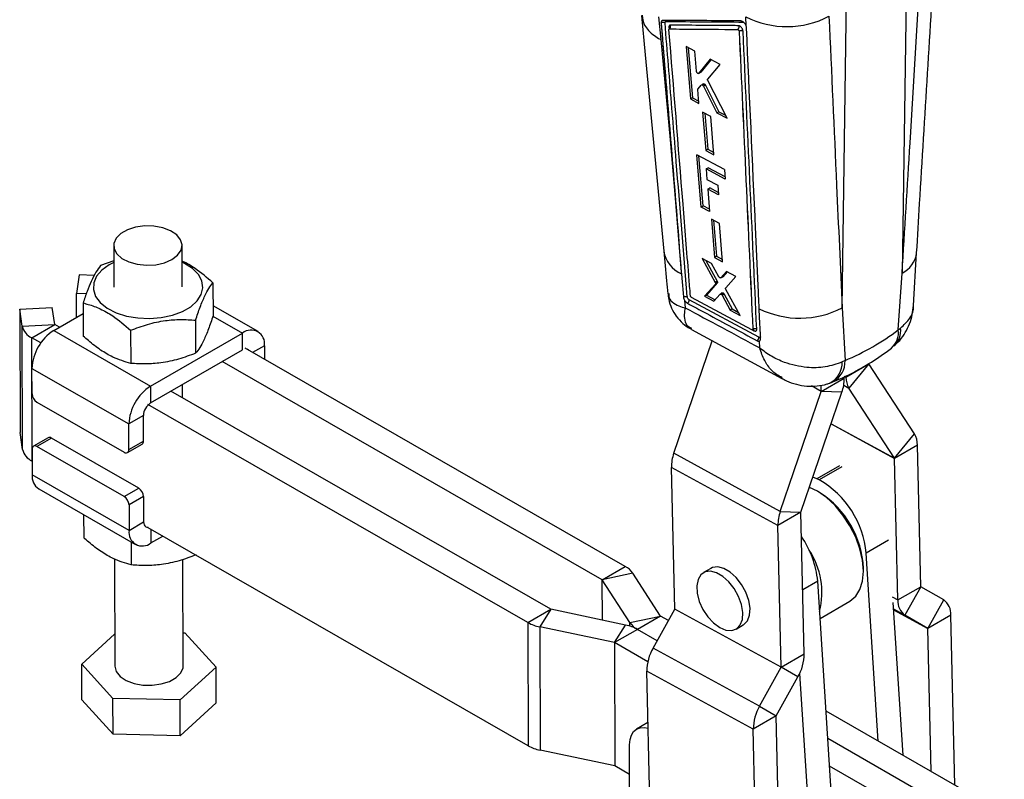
# Model space of a CAD drawing. Extents: x 66 to 736, y 72 to 577.
# Tile 16 of 17: x 584 to 727, y 411 to 522. Entities that reach past the tile are written whole.
import ezdxf

# ---------------------------------------------------------------- set-up
doc = ezdxf.new("R2010")
doc.units = 0
doc.header["$LTSCALE"] = 2
doc.layers.get('0').update_dxf_attribs({"linetype": 'CONTINUOUS'})

msp = doc.modelspace()

# ---------------------------------------------------------------- linework, layer by layer
at = {"color": 7, "linetype": 'CONTINUOUS'}
for p, q in [((713.097728, 531.792496), (712.435795, 484.677673)), ((703.678397, 479.622135), (704.34033, 526.736958)), ((676.886364, 522.12765), (677.220058, 518.781825)), ((689.656478, 520.771017), (689.601041, 522.084302)), ((677.24871, 521.203173), (677.255064, 521.206841)), ((689.656478, 520.771017), (689.649651, 520.789763)), ((688.640681, 520.000878), (688.647003, 520.004528)), ((688.647003, 520.004528), (688.647215, 520.003976)), ((682.152065, 517.111029), (680.897225, 517.765081)), ((680.897225, 517.765081), (681.529213, 510.127335)), ((681.212809, 517.600595), (681.818111, 510.294113)), ((682.394238, 514.163896), (682.152065, 517.111029)), ((684.434393, 515.919963), (682.73724, 513.871863)), ((684.539553, 515.865025), (683.026197, 514.038674)), ((684.055427, 513.026818), (685.873585, 515.16797)), ((685.873585, 515.16797), (684.434393, 515.919963)), ((682.73724, 513.871863), (682.714101, 513.856849)), ((682.715896, 513.853854), (683.004848, 514.020662)), ((683.026197, 514.038674), (682.73724, 513.871863)), ((683.026197, 514.038674), (683.003053, 514.023657)), ((682.638376, 511.599855), (683.118162, 512.148133)), ((683.426939, 512.331006), (683.137749, 512.164061)), ((683.603737, 512.283497), (683.314509, 512.11653)), ((683.710511, 512.147841), (683.421253, 511.980856)), ((683.421253, 511.980856), (685.407702, 508.089361)), ((683.710512, 512.147842), (685.697612, 508.256723)), ((686.891967, 507.308251), (684.070247, 512.798802)), ((681.818111, 510.294113), (681.529213, 510.127335)), ((681.818111, 510.294113), (682.752403, 509.803892)), ((682.779766, 509.470747), (682.613183, 511.498852)), ((681.529213, 510.127335), (682.779766, 509.470747)), ((683.309542, 508.196102), (683.767038, 502.609887)), ((684.508297, 507.565439), (683.309542, 508.196102)), ((683.626359, 508.029426), (684.056671, 502.777089)), ((684.962786, 501.977439), (684.508297, 507.565439)), ((685.697612, 508.256723), (685.407702, 508.089361)), ((685.407702, 508.089361), (686.891967, 507.308251)), ((685.697612, 508.256723), (686.666462, 507.747042)), ((686.51002, 499.823685), (682.463996, 501.965791)), ((683.093445, 494.327948), (682.463996, 501.965791)), ((683.382277, 494.494687), (682.78076, 501.798084)), ((684.056671, 502.777089), (683.767038, 502.609887)), ((683.767038, 502.609887), (684.962786, 501.977439)), ((684.056671, 502.777089), (684.935534, 502.312509)), ((683.808288, 499.910803), (684.097824, 500.077948)), ((683.808288, 499.910803), (683.934679, 498.365724)), ((686.623098, 498.418077), (683.808288, 499.910803)), ((686.596089, 498.753814), (684.097824, 500.077948)), ((686.51002, 499.823685), (686.623098, 498.418077)), ((683.934679, 498.365724), (685.50904, 497.529795)), ((685.50904, 497.529795), (685.623802, 496.1133)), ((679.274081, 496.231927), (680.200835, 484.82107)), ((684.05049, 496.949835), (684.339884, 497.116899)), ((684.05049, 496.949835), (684.318322, 493.674909)), ((685.623802, 496.1133), (684.05049, 496.949835)), ((685.5966, 496.449061), (684.339884, 497.116899)), ((683.093445, 494.327948), (683.382277, 494.494687)), ((684.290875, 494.010509), (683.382277, 494.494687)), ((684.318322, 493.674909), (683.093445, 494.327948)), ((684.583966, 492.567454), (685.041024, 486.981044)), ((685.774021, 491.931762), (684.583966, 492.567454)), ((684.900451, 492.398398), (685.329237, 487.147426)), ((686.227919, 486.343482), (685.774021, 491.931762)), ((607.348506, 482.672223), (607.333344, 488.723352)), ((597.333383, 488.698303), (597.348535, 482.647179)), ((714.08241, 479.956573), (714.555008, 487.63159)), ((597.338972, 486.466876), (595.410475, 485.786117)), ((684.629392, 486.088716), (683.258997, 486.82541)), ((683.258997, 486.82541), (685.150296, 483.337263)), ((683.792245, 486.538748), (685.437708, 483.503182)), ((685.692092, 484.154846), (684.629392, 486.088716)), ((685.329237, 487.147426), (685.041024, 486.981044)), ((685.041024, 486.981044), (686.227919, 486.343482)), ((685.329237, 487.147426), (686.200626, 486.679506)), ((592.307559, 484.445046), (591.893553, 481.720594)), ((594.491864, 484.338703), (592.307559, 484.445046)), ((680.200835, 484.82107), (680.220567, 484.578424)), ((686.813048, 484.914317), (685.982182, 483.997694)), ((686.905378, 484.864639), (686.269955, 484.163822)), ((688.157588, 484.190896), (686.813048, 484.914317)), ((711.874209, 476.414401), (712.435795, 484.677673)), ((611.831165, 483.280942), (611.843261, 478.452901)), ((685.169019, 483.096264), (683.571166, 481.323098)), ((685.456374, 483.262151), (683.857928, 481.488643)), ((685.437708, 483.503182), (685.150296, 483.337263)), ((685.456374, 483.262145), (685.169019, 483.096264)), ((685.965263, 483.984532), (686.253028, 484.150655)), ((686.269955, 484.163822), (685.982182, 483.997694)), ((686.269955, 484.163822), (686.252012, 484.152362)), ((686.69295, 482.533017), (688.157588, 484.190896)), ((593.328959, 481.650705), (591.893553, 481.720594)), ((591.90233, 478.218425), (591.893553, 481.720594)), ((684.962739, 480.570616), (685.878511, 481.609129)), ((686.184081, 481.789667), (685.896963, 481.623918)), ((686.336799, 481.758586), (686.049655, 481.592822)), ((686.4578, 481.616529), (686.170668, 481.450772)), ((686.457799, 481.616529), (687.626645, 479.450369)), ((688.781389, 478.504899), (686.713176, 482.290821)), ((592.870165, 480.324743), (592.88225, 475.496708)), ((680.68635, 480.686363), (680.783011, 479.62446)), ((681.530188, 481.376968), (681.528248, 481.392846)), ((690.504483, 476.411629), (681.687206, 481.150312)), ((683.857928, 481.488643), (683.571166, 481.323098)), ((683.571166, 481.323098), (684.962739, 480.570616)), ((683.857928, 481.488643), (685.154114, 480.787641)), ((686.170668, 481.450772), (687.339882, 479.284824)), ((583.613574, 479.426115), (588.345482, 479.672336)), ((583.991695, 476.938895), (583.613574, 479.426115)), ((583.613574, 479.426115), (583.658629, 461.436283)), ((588.723615, 477.185111), (588.345482, 479.672336)), ((588.576351, 476.298379), (592.874032, 478.779377)), ((618.402693, 476.16063), (611.839564, 479.927492)), ((687.626645, 479.450369), (687.339882, 479.284824)), ((687.339882, 479.284824), (688.781389, 478.504899)), ((687.626645, 479.450369), (688.532573, 478.960365)), ((703.678397, 479.622135), (704.097368, 471.924927)), ((609.290855, 477.819569), (609.302951, 472.991528)), ((583.991695, 476.938895), (588.723615, 477.185111)), ((584.03675, 458.949063), (583.991695, 476.938895)), ((585.367744, 475.24258), (588.726502, 477.181549)), ((588.576351, 476.298379), (602.718431, 468.18163)), ((589.418363, 476.78446), (588.726502, 477.181549)), ((599.810349, 476.341473), (599.822445, 471.513432)), ((602.718431, 468.18163), (616.15346, 475.937507)), ((616.159602, 473.484349), (616.15346, 475.937507)), ((681.669262, 476.472495), (694.864148, 469.310155)), ((690.635689, 476.49083), (690.636811, 476.491478)), ((690.636811, 476.491478), (690.636877, 476.491306)), ((711.874209, 476.414401), (712.212833, 476.647357)), ((586.686593, 474.485636), (585.367744, 475.24258)), ((585.412799, 457.252748), (585.367744, 475.24258)), ((679.10289, 458.386034), (684.712201, 474.82075)), ((691.650637, 473.769238), (691.608456, 474.765671)), ((602.724574, 465.728472), (616.159602, 473.484349)), ((672.024977, 441.868529), (616.548511, 473.708861)), ((619.34465, 474.094691), (619.349644, 472.101171)), ((668.66622, 439.92956), (613.189754, 471.769892)), ((704.097368, 471.924927), (703.67693, 471.719685)), ((585.40359, 470.78172), (599.545659, 462.664977)), ((585.412904, 467.061097), (585.40359, 470.78172)), ((704.238504, 469.506127), (707.597261, 471.445096)), ((707.59818, 471.441689), (704.675997, 467.884424)), ((714.229804, 461.20489), (707.59818, 471.441689)), ((700.632602, 467.424484), (703.991359, 469.363453)), ((703.991359, 469.363453), (703.98706, 469.546116)), ((602.718431, 468.18163), (602.724574, 465.728472)), ((661.170889, 435.602597), (605.694422, 467.442929)), ((607.389083, 466.47029), (607.384205, 468.418421)), ((694.653339, 449.903638), (700.631865, 467.420121)), ((697.662369, 449.770392), (703.640895, 467.286872)), ((700.632602, 467.424484), (700.611168, 468.335305)), ((703.640895, 467.286872), (700.631865, 467.420121)), ((711.30762, 457.647628), (704.675997, 467.884424)), ((586.122057, 465.83754), (598.84992, 458.532471)), ((657.812132, 433.663628), (602.335665, 465.50396)), ((601.66698, 463.88959), (599.545659, 462.664977)), ((601.676305, 460.168961), (601.66698, 463.88959)), ((584.03675, 458.949063), (583.658629, 461.436283)), ((599.554984, 458.944349), (599.545659, 462.664977)), ((587.761649, 460.650494), (585.640329, 459.425882)), ((588.259562, 460.602165), (586.138241, 459.377552)), ((600.987425, 453.297095), (588.259562, 460.602165)), ((599.554984, 458.944349), (601.676305, 460.168961)), ((711.30762, 457.647628), (714.229804, 461.20489)), ((585.433177, 458.965674), (585.442502, 455.245046)), ((598.866104, 452.072483), (586.138241, 459.377552)), ((599.347832, 458.484142), (601.469153, 459.708754)), ((714.667296, 459.58319), (711.308539, 457.64422)), ((715.153891, 438.90544), (714.667296, 459.58319)), ((585.437508, 457.238566), (585.412799, 457.252748)), ((694.653339, 449.903638), (679.10289, 458.386034)), ((711.795133, 436.96647), (711.308539, 457.64422)), ((694.302876, 447.82706), (678.752426, 456.309456)), ((679.23902, 435.631703), (678.752426, 456.309456)), ((599.584571, 447.128303), (585.442502, 455.245046)), ((699.988635, 454.661629), (699.418361, 454.915276)), ((700.341132, 454.489681), (699.988635, 454.661629)), ((586.384459, 453.179108), (600.526539, 445.06236)), ((598.866104, 452.072483), (600.987425, 453.297095)), ((700.059289, 452.83099), (698.896257, 453.385559)), ((700.413879, 452.626221), (700.060384, 452.830357)), ((601.696577, 452.073538), (599.575257, 450.848926)), ((601.696577, 452.073538), (601.705892, 448.352916)), ((599.575257, 450.848926), (599.584571, 447.128303)), ((694.653339, 449.903638), (697.662369, 449.770392)), ((592.947588, 449.412244), (592.955986, 446.058796)), ((697.661633, 449.766029), (694.302876, 447.82706)), ((698.148227, 429.088279), (697.661633, 449.766029)), ((599.584571, 447.128303), (601.705892, 448.352916)), ((657.857189, 415.673794), (602.38072, 447.514128)), ((694.78947, 427.14931), (694.302876, 447.82706)), ((602.775772, 445.285482), (604.514701, 446.289345)), ((599.887773, 445.428974), (599.896171, 442.075525)), ((597.447991, 442.938644), (597.486987, 427.369324)), ((607.486948, 427.394375), (607.448152, 442.8861)), ((708.949478, 416.36154), (707.177782, 443.783882)), ((668.66622, 439.92956), (672.024977, 441.868529)), ((684.490818, 441.565064), (683.430158, 440.952758)), ((706.794481, 441.165294), (706.794481, 441.573498)), ((673.124749, 440.881574), (668.668532, 439.927486)), ((672.690312, 433.66128), (668.668532, 439.927486)), ((677.14653, 434.615369), (673.124749, 440.881574)), ((702.756507, 398.688309), (700.106714, 439.701841)), ((711.795133, 436.96647), (715.153891, 438.90544)), ((715.156099, 438.900784), (712.846502, 434.750448)), ((718.50047, 436.970934), (715.156099, 438.900784)), ((716.190873, 432.820598), (718.50047, 436.970934)), ((657.812132, 433.663628), (661.170889, 435.602597)), ((661.174499, 435.601272), (659.529934, 433.033455)), ((672.072281, 433.304498), (661.174499, 435.601272)), ((676.071974, 429.936963), (679.237086, 435.624658)), ((694.787536, 427.142263), (679.237086, 435.624658)), ((694.78947, 427.14931), (679.23902, 435.631703)), ((700.456708, 434.284638), (704.821402, 436.804323)), ((712.567675, 414.284901), (711.124773, 436.618156)), ((672.690312, 433.66128), (677.14653, 434.615369)), ((677.148841, 434.613295), (673.790084, 432.674325)), ((678.305011, 433.949719), (677.148841, 434.613295)), ((716.190873, 432.820598), (712.846502, 434.750448)), ((719.551838, 434.754911), (716.193081, 432.815942)), ((720.13576, 409.941251), (719.551838, 434.754911)), ((657.812132, 433.663628), (657.857189, 415.673794)), ((670.427717, 430.736681), (659.529934, 433.033455)), ((659.529934, 433.033455), (659.574989, 415.043622)), ((670.427717, 430.736681), (672.072281, 433.304498)), ((673.790084, 432.674325), (670.431327, 430.735356)), ((676.674135, 431.019044), (673.790084, 432.674325)), ((688.192271, 432.70364), (689.252931, 433.315946)), ((716.684764, 411.921926), (716.193081, 432.815942)), ((592.680426, 427.598961), (597.475485, 431.961421)), ((607.474997, 432.168323), (607.741596, 432.162422)), ((607.741596, 432.162422), (612.29351, 427.164738)), ((670.427717, 430.736681), (670.472775, 412.746847)), ((670.431327, 430.735356), (670.476385, 412.745522)), ((675.298263, 427.942012), (670.431327, 430.735356)), ((691.622424, 421.454568), (676.071974, 429.936963)), ((694.78947, 427.14931), (698.148227, 429.088279)), ((597.23234, 422.601277), (592.680426, 427.598961)), ((592.693533, 422.365554), (592.680426, 427.598961)), ((612.29351, 427.164738), (607.038877, 422.384169)), ((612.306618, 421.931334), (612.29351, 427.164738)), ((691.622424, 421.454568), (694.787536, 427.142263)), ((697.227939, 425.734043), (694.787536, 427.142263)), ((690.702136, 418.100332), (675.151687, 426.582727)), ((675.951155, 392.609457), (675.151687, 426.582727)), ((694.062826, 420.046348), (697.227939, 425.734043)), ((699.397749, 396.74934), (697.491696, 426.251263)), ((607.038877, 422.384169), (597.23234, 422.601277)), ((597.245447, 417.36787), (597.23234, 422.601277)), ((597.245447, 417.36787), (592.693533, 422.365554)), ((607.051985, 417.150761), (607.038877, 422.384169)), ((612.306618, 421.931334), (607.051985, 417.150761)), ((691.622424, 421.454568), (694.062826, 420.046348)), ((694.060894, 420.039302), (690.702136, 418.100332)), ((694.860361, 386.066033), (694.060894, 420.039302)), ((727.351661, 405.799735), (701.332222, 420.733411)), ((675.32869, 419.060963), (673.679997, 418.109193)), ((607.051985, 417.150761), (597.245447, 417.36787)), ((691.501604, 384.127064), (690.702136, 418.100332)), ((672.64426, 405.20494), (672.64426, 415.81997)), ((723.992904, 403.860766), (701.591661, 416.717803)), ((670.472775, 412.746847), (659.574989, 415.043622)), ((672.644261, 411.501285), (670.476385, 412.745522)), ((720.634147, 401.921797), (701.851101, 412.702195))]:
    msp.add_line(p, q, dxfattribs=at)
at = {"color": 8, "linetype": 'CONTINUOUS'}
for p, q in [((678.384757, 520.581891), (678.408158, 520.292367)), ((611.831163, 478.418259), (616.15346, 475.937507)), ((690.581125, 476.398133), (690.81772, 476.270877)), ((619.34465, 474.094691), (617.615497, 473.096472)), ((703.984744, 469.644547), (704.238504, 469.506127)), ((700.631865, 467.420121), (699.183648, 468.210087)), ((700.632602, 467.424484), (699.192224, 468.210174)), ((703.905482, 468.304721), (704.675997, 467.884424)), ((702.069802, 462.683729), (711.308539, 457.64422)), ((702.070638, 462.686179), (711.30762, 457.647628)), ((703.276554, 456.559705), (699.988635, 454.661629)), ((703.629051, 456.387757), (700.341132, 454.489681)), ((602.770756, 447.290269), (602.775772, 445.285482)), ((710.465701, 445.681957), (707.177782, 443.783882)), ((668.681024, 434.019226), (668.66622, 439.92956)), ((668.683331, 434.01874), (668.668532, 439.927486)), ((700.106714, 439.701841), (697.928063, 438.444132)), ((711.000795, 437.399762), (711.795133, 436.96647)), ((711.186956, 435.65569), (712.846502, 434.750448)), ((711.194027, 435.546256), (716.190873, 432.820598)), ((711.194257, 435.542679), (716.193081, 432.815942)), ((672.691608, 433.144186), (672.690312, 433.66128))]:
    msp.add_line(p, q, dxfattribs=at)
at = {"color": 7, "linetype": 'CONTINUOUS', "flags": 128}
for points in [[(674.401598, 522.279106), (674.943019, 516.538502), (677.639432, 487.910589)], [(677.24871, 521.203173), (678.870936, 501.202143), (679.274081, 496.231927)], [(677.220058, 518.781825), (678.553558, 504.151128), (679.274081, 496.231927)], [(602.12668, 485.834871), (603.482169, 485.911681), (604.752459, 486.19609), (605.843344, 486.666999), (606.673901, 487.289497), (607.182535, 488.017409), (607.331541, 488.796743), (607.109849, 489.569708), (606.533905, 490.278975), (605.646419, 490.871944), (604.513235, 491.304623), (603.218373, 491.544937), (601.857869, 491.575059), (600.532636, 491.392752), (599.340949, 491.011542), (598.371197, 490.459699), (597.695305, 489.778146), (597.363393, 489.017437), (597.400084, 488.233987), (597.802654, 487.485903), (598.541242, 486.828667), (599.561076, 486.311021), (600.786513, 485.971362), (602.12668, 485.834871)], [(597.339532, 486.241869), (596.691687, 485.906401), (595.607887, 485.128479), (594.839267, 484.235122), (594.421769, 483.268102), (594.37492, 482.272631), (594.700913, 481.295257), (595.384492, 480.381686), (596.393702, 479.574634), (597.681353, 478.911835), (599.187237, 478.424281), (600.840947, 478.134767), (602.565136, 478.05684), (604.279206, 478.194133), (605.902989, 478.540237), (607.360572, 479.07896), (608.583799, 479.785114), (609.515473, 480.62568), (610.112032, 481.561352), (610.345568, 482.548388), (610.20518, 483.540623), (609.69741, 484.491674), (608.84602, 485.35706), (607.690819, 486.09632), (607.339503, 486.266914)], [(680.220567, 484.578424), (680.272482, 483.940107), (680.494895, 481.206638)], [(691.528958, 475.32275), (681.35373, 480.798157), (681.352036, 480.799068)], [(691.772634, 475.112172), (691.745014, 475.71678), (691.62852, 478.268285), (691.57321, 479.480437)], [(704.821402, 436.804323), (704.821789, 436.804545), (705.659397, 437.499588), (706.281795, 438.484922), (706.665066, 439.722679), (706.794481, 441.165294), (706.665066, 442.757327), (706.281795, 444.4376), (705.659397, 446.141542), (704.821789, 447.803663), (703.801161, 449.360097), (702.636736, 450.751029), (701.37326, 451.923007), (700.059289, 452.83099)], [(601.705892, 448.352916), (601.726873, 448.125386), (601.78781, 447.930131), (601.886352, 447.774657), (602.018733, 447.664928), (602.179841, 447.605176), (602.3635, 447.597687), (602.38051, 447.599554)], [(689.252931, 433.315946), (689.333035, 433.365412), (689.861914, 433.925303), (690.169034, 434.745901), (690.23162, 435.766346), (690.045029, 436.910954), (689.623099, 438.094838), (688.997124, 439.230192), (688.213529, 440.232814), (687.330429, 441.028344), (686.413321, 441.557779), (685.530221, 441.781855), (684.746626, 441.683953), (684.490818, 441.565064)], [(685.811214, 432.939423), (686.719781, 432.559127), (687.560963, 432.495445), (688.272375, 432.753106), (688.801253, 433.312997), (689.108374, 434.133594), (689.17096, 435.154039), (688.984369, 436.298647), (688.562439, 437.482531), (687.936464, 438.617886), (687.152868, 439.620508), (686.269769, 440.416038), (685.352661, 440.945473), (684.46956, 441.169549), (683.685965, 441.071647), (683.05999, 440.659028), (682.63806, 439.962293), (682.451469, 439.033119), (682.514054, 437.940414), (682.821176, 436.765222), (683.350054, 435.594701), (684.061465, 434.515663), (684.902648, 433.608135), (685.811214, 432.939423)], [(597.486987, 427.369324), (597.48879, 427.295934), (597.710482, 426.52297), (598.286427, 425.813703), (599.173902, 425.220739), (600.307096, 424.788053), (601.601959, 424.547741), (602.962462, 424.517619), (604.287696, 424.699924), (605.479382, 425.081134), (606.449124, 425.632985), (607.125016, 426.314538), (607.456928, 427.075245), (607.486948, 427.394375)], [(672.64426, 415.81997), (672.712195, 416.577247), (672.913388, 417.226988), (673.240105, 417.744224), (673.679794, 418.109076), (674.215557, 418.307523), (674.826804, 418.33194), (675.348313, 418.227146)]]:
    msp.add_lwpolyline(points, dxfattribs=at)
at = {"color": 7, "linetype": 'CONTINUOUS'}
for centre, radius, start, end in [((695.57265, 534.096046), 13.41425, 243.5658463, 297.45275189), ((677.570018, 520.691263), 0.604165, 65.46606927, 121.41977898), ((677.613127, 521.296234), 0.363812, 21.00778951, 55.69154979), ((678.175978, 520.699857), 0.466903, 309.54863283, 23.88652053), ((680.73794, 480.785463), 0.614242, 305.66077266, 1.26888878), ((697.485555, 491.532703), 13.424341, 243.8693359, 297.4719606), ((586.454949, 477.530802), 2.533371, 193.51169112, 244.58617218), ((592.295635, 470.488636), 6.898274, 122.6265767, 177.56496461), ((588.728749, 477.186322), 0.005276, 193.27637439, 244.78330825), ((617.396615, 474.405782), 1.972718, 350.9267751, 129.06294973), ((690.613237, 476.270174), 0.204484, 0.19879908, 57.51773658), ((690.92075, 475.308473), 0.608375, 305.13028985, 1.34467554), ((616.647621, 473.102718), 0.525175, 35.25113433, 85.04195507), ((700.762418, 471.756015), 3.339225, 298.0793686, 2.89948542), ((707.603796, 471.445031), 0.006535, 179.42995226, 210.76236702), ((697.916329, 469.32087), 6.075179, 340.43934833, 0.40161679), ((707.353885, 469.476711), 3.11552, 179.4590127, 210.7359529), ((606.437721, 462.37187), 6.898292, 122.62654422, 177.56478143), ((700.619848, 467.424393), 0.012754, 340.43053082, 0.41119055), ((586.947997, 467.133526), 1.536801, 182.70130509, 237.49035044), ((603.964342, 463.791878), 2.299439, 122.62653921, 177.56456737), ((587.968611, 460.193687), 0.501503, 54.53849036, 114.37352829), ((601.199355, 460.106923), 0.480967, 304.12139522, 7.41100799), ((711.551931, 459.612607), 3.115504, 359.45898582, 30.73602829), ((586.500012, 459.540976), 2.533381, 193.51180718, 244.58606868), ((585.863906, 459.037753), 0.436719, 51.08458607, 189.49989475), ((599.124255, 458.87227), 0.436718, 231.0845007, 9.49991677), ((684.827411, 456.352043), 6.075134, 160.43926595, 180.40164995), ((711.301982, 457.644281), 0.006557, 359.47043147, 30.69912057), ((587.593358, 454.978011), 2.16737, 172.92279182, 236.09810036), ((693.479895, 442.572324), 13.751363, 5.05457431, 60.06947177), ((600.161486, 452.00111), 1.5368, 2.70129309, 57.49037403), ((598.040165, 450.776498), 1.5368, 2.70129309, 57.49037403), ((692.955314, 440.952332), 13.8531, 2.56997198, 57.43002915), ((700.377883, 447.869645), 6.075157, 160.43931678, 180.4016282), ((697.674415, 449.766118), 0.012782, 160.46215865, 180.3958954), ((601.532618, 446.817222), 1.972729, 170.927108, 309.06263736), ((686.147284, 438.341537), 14.025552, 5.56572652, 34.21946685), ((689.5288, 438.047209), 11.203104, 345.826164, 33.52458023), ((670.534414, 439.101362), 3.143087, 34.49886795, 61.69041462), ((668.663072, 439.923725), 0.006629, 34.55670516, 61.65054388), ((715.159144, 438.90508), 0.005266, 176.0863429, 234.67453908), ((714.296511, 436.795806), 2.507194, 176.0968736, 234.66615566), ((717.050464, 434.925578), 2.507189, 356.09680252, 54.66619133), ((661.176931, 435.613481), 0.012449, 240.96403462, 258.73252732), ((679.224761, 435.63183), 0.01426, 329.80565233, 359.49111229), ((677.151971, 434.619107), 0.006602, 214.49238334, 241.70153199), ((660.686129, 438.841536), 5.922043, 240.96754313, 258.74150583), ((670.916077, 427.496391), 5.922071, 60.96758371, 78.74146297), ((675.280644, 435.441489), 3.143082, 214.49884696, 241.69043912), ((716.187826, 432.816301), 0.005267, 356.08484578, 54.65918194), ((670.425287, 430.724476), 0.012444, 60.96423859, 78.74102132), ((681.944996, 426.522242), 6.793578, 149.82521863, 179.48987759), ((691.354913, 429.148767), 6.793584, 329.82520763, 359.48984674), ((694.775202, 427.149436), 0.014268, 329.81988494, 359.49473067), ((697.495436, 418.039849), 6.793569, 149.82518623, 179.48988575), ((694.075165, 420.039176), 0.014272, 149.82917932, 179.49381844), ((660.731185, 420.851707), 5.922046, 240.96757858, 258.74150297), ((670.470351, 412.734658), 0.012428, 60.95266119, 78.75259872)]:
    msp.add_arc(centre, radius, start, end, dxfattribs=at)
at = {"color": 8, "linetype": 'CONTINUOUS'}
for centre, radius, start, end in [((682.044087, 488.655715), 4.46649, 189.62582357, 245.90398928), ((710.722156, 488.146811), 3.8693, 296.28784663, 352.33625055), ((708.881208, 476.008466), 3.020403, 311.37952542, 7.72380442), ((709.132668, 476.306101), 3.099011, 313.3623893, 6.32208971), ((700.36048, 471.577173), 3.319511, 298.33888995, 2.46056296)]:
    msp.add_arc(centre, radius, start, end, dxfattribs=at)
at = {"color": 7, "linetype": 'CONTINUOUS'}
msp.add_ellipse((658.602961, 553.831306), major_axis=(-51.07564, 78.956971), ratio=0.6164014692, start_param=3.0328953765, end_param=3.1878443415, dxfattribs=at)
for points, knots in [([(714.556507, 487.630702), (714.702749, 490.029601), (715.62285, 505.122587), (716.533797, 520.209847), (717.299956, 532.899118)], [0, 0, 0, 0, 0.1589413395, 1, 1, 1, 1]), ([(712.435795, 484.677673), (712.821467, 491.014901), (713.739825, 506.105026), (714.651182, 521.190859), (715.179807, 529.941267)], [0, 0, 0, 0, 0.4199585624, 1, 1, 1, 1]), ([(674.477293, 522.349614), (674.546307, 521.85854), (674.701082, 520.757237), (675.857825, 519.598777), (676.841379, 518.978963), (677.183769, 518.800717), (677.220058, 518.781825)], [0, 0, 0, 0, 0.354469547, 0.7949481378, 0.9782672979, 1, 1, 1, 1]), ([(701.756847, 522.192358), (702.126078, 513.960271), (702.762639, 499.768032), (703.407558, 485.580366), (703.678397, 479.622135)], [0, 0, 0, 0, 0.5800414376, 1, 1, 1, 1]), ([(677.526406, 521.594066), (677.474813, 521.586875), (677.371628, 521.572495), (677.275306, 521.455657), (677.243052, 521.320393), (677.247518, 521.227856), (677.24871, 521.203173)], [0, 0, 0, 0, 0.2971924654, 0.594375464, 0.8918021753, 1, 1, 1, 1]), ([(677.255064, 521.206841), (677.592654, 517.037125), (678.57474, 504.907), (679.556532, 492.779655), (680.200835, 484.82107)], [0, 0, 0, 0, 0.3437487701, 1, 1, 1, 1]), ([(688.87028, 521.511686), (686.978849, 521.524931), (683.195986, 521.551421), (679.416267, 521.579851), (677.526406, 521.594066)], [0, 0, 0, 0, 0.4999998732, 1, 1, 1, 1]), ([(677.820886, 521.240882), (677.820321, 521.252544), (677.818193, 521.296491), (677.833498, 521.360818), (677.879301, 521.416345), (677.928298, 521.423224), (677.952759, 521.426658)], [0, 0, 0, 0, 0.1075813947, 0.4054283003, 0.7031752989, 1, 1, 1, 1]), ([(681.065361, 481.236931), (680.532261, 487.809299), (679.78894, 496.973389), (678.7075, 510.30848), (678.159073, 517.070866), (677.820886, 521.240882)], [0, 0, 0, 0, 0.492937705, 0.6873207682, 1, 1, 1, 1]), ([(677.952757, 521.426659), (679.84245, 521.411909), (683.621512, 521.382412), (687.403736, 521.355007), (689.294687, 521.341306)], [0, 0, 0, 0, 0.5000426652, 1, 1, 1, 1]), ([(678.602891, 520.888918), (678.562303, 520.883156), (678.481132, 520.871633), (678.405466, 520.779312), (678.380413, 520.673027), (678.383859, 520.600738), (678.384757, 520.581891)], [0, 0, 0, 0, 0.2982320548, 0.5964324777, 0.8947779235, 1, 1, 1, 1]), ([(678.509861, 520.417319), (678.50352, 520.448773), (678.490628, 520.512719), (678.420428, 520.558585), (678.384757, 520.581891)], [0, 0, 0, 0, 0.4918817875, 1, 1, 1, 1]), ([(678.400377, 520.237285), (678.400491, 520.253929), (678.400727, 520.28842), (678.421687, 520.323919), (678.448883, 520.338609), (678.468087, 520.339574), (678.473271, 520.339835)], [0, 0, 0, 0, 0.28508754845, 0.5908100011, 0.88953397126, 1, 1, 1, 1]), ([(678.510182, 520.434595), (678.510194, 520.434722), (678.510289, 520.435745), (678.506331, 520.415355), (678.481566, 520.363974), (678.444177, 520.343213), (678.428374, 520.334439)], [0, 0, 0, 0, 0.0422094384, 0.3403069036, 0.7211766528, 1, 1, 1, 1]), ([(678.473271, 520.339835), (678.623313, 520.338647), (679.45403, 520.33207), (682.768238, 520.306084), (685.934625, 520.282688), (688.419756, 520.264325)], [0, 0, 0, 0, 0.0452790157, 0.2506894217, 1, 1, 1, 1]), ([(688.553704, 520.812604), (688.383325, 520.81386), (686.724117, 520.826093), (683.406307, 520.850911), (680.260819, 520.8758), (678.602891, 520.888918)], [0, 0, 0, 0, 0.0513416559, 0.4999800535, 1, 1, 1, 1]), ([(688.553704, 520.812604), (688.558248, 520.800489), (688.571333, 520.765597), (688.58947, 520.684233), (688.591855, 520.565684), (688.558161, 520.433824), (688.497826, 520.328192), (688.443773, 520.283973), (688.419756, 520.264325)], [0, 0, 0, 0, 0.0637614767, 0.1836313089, 0.3984870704, 0.6133421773, 0.8281975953, 1, 1, 1, 1]), ([(689.213799, 520.025186), (689.207265, 520.077023), (689.193588, 520.185531), (689.116584, 520.366261), (689.002049, 520.539932), (688.861168, 520.68301), (688.702464, 520.788387), (688.60495, 520.804261), (688.553704, 520.812604)], [0, 0, 0, 0, 0.1522508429, 0.3186990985, 0.4831350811, 0.6494622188, 0.8157817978, 1, 1, 1, 1]), ([(689.649651, 520.789763), (689.624917, 520.847713), (689.567207, 520.982921), (689.426634, 521.184582), (689.246081, 521.361915), (689.049039, 521.485871), (688.930558, 521.502981), (688.870279, 521.511687)], [0, 0, 0, 0, 0.1568693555, 0.3660036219, 0.5750049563, 0.7837746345, 1, 1, 1, 1]), ([(689.710751, 520.511999), (689.69973, 520.595392), (689.688536, 520.680092), (689.656965, 520.769636), (689.656478, 520.771017)], [0, 0, 0, 0, 0.98457476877, 1, 1, 1, 1]), ([(691.57321, 479.480437), (691.564758, 479.665735), (691.517506, 480.701574), (691.34018, 484.590533), (690.725933, 498.079595), (690.153756, 510.723011), (689.710757, 520.511996)], [0, 0, 0, 0, 0.0135520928, 0.0757581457, 0.2844188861, 1, 1, 1, 1]), ([(681.528248, 481.392846), (681.517156, 481.530643), (681.43664, 482.530912), (681.078405, 486.981132), (680.047259, 499.790292), (679.08485, 511.739155), (678.400377, 520.237285)], [0, 0, 0, 0, 0.0106437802, 0.0772634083, 0.3437421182, 1, 1, 1, 1]), ([(688.419756, 520.264325), (688.43367, 520.262276), (688.463604, 520.257867), (688.514302, 520.227237), (688.563, 520.180328), (688.604508, 520.1222), (688.620847, 520.080797), (688.629076, 520.059944)], [0, 0, 0, 0, 0.1822508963, 0.3920810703, 0.5935336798, 0.7952832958, 1, 1, 1, 1]), ([(688.629076, 520.059944), (688.630113, 520.057635), (688.638733, 520.03845), (688.64313, 520.020398), (688.646998, 520.004519)], [0, 0, 0, 0, 0.1203370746, 1, 1, 1, 1]), ([(688.629076, 520.059944), (688.62941, 520.058904), (688.635963, 520.038477), (688.638381, 520.019188), (688.640676, 520.000881)], [0, 0, 0, 0, 0.050927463, 1, 1, 1, 1]), ([(688.640681, 520.000878), (688.971948, 512.747418), (689.63448, 498.240499), (690.301952, 483.74072), (690.635689, 476.49083)], [0, 0, 0, 0, 0.5000000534, 1, 1, 1, 1]), ([(689.213799, 520.025186), (689.171807, 520.043583), (689.087822, 520.080376), (688.928895, 520.09147), (688.770682, 520.068548), (688.68837, 520.0255), (688.647215, 520.003976)], [0, 0, 0, 0, 0.2499994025, 0.4999999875, 0.7499995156, 1, 1, 1, 1]), ([(688.647215, 520.003976), (688.977928, 512.74381), (689.638776, 498.236154), (690.304326, 483.73548), (690.63681, 476.491478)], [0, 0, 0, 0, 0.5004368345, 1, 1, 1, 1]), ([(691.208958, 476.508374), (690.875501, 483.753106), (690.208, 498.255289), (689.545393, 512.764312), (689.213799, 520.025186)], [0, 0, 0, 0, 0.4995615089, 1, 1, 1, 1]), ([(682.550977, 513.892464), (682.530759, 513.910281), (682.490326, 513.945912), (682.44072, 514.018202), (682.405439, 514.09425), (682.397912, 514.141055), (682.394238, 514.163896)], [0, 0, 0, 0, 0.25266009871, 0.50528074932, 0.75856867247, 1, 1, 1, 1]), ([(682.697744, 513.846239), (682.680723, 513.844242), (682.646725, 513.840253), (682.593632, 513.861952), (682.562072, 513.884527), (682.550977, 513.892464)], [0, 0, 0, 0, 0.39398805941, 0.78694638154, 1, 1, 1, 1]), ([(683.139574, 512.160927), (683.145711, 512.165346), (683.164769, 512.179072), (683.212236, 512.174909), (683.266986, 512.153162), (683.301051, 512.126903), (683.314509, 512.11653)], [0, 0, 0, 0, 0.1520198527, 0.4721294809, 0.7914536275, 1, 1, 1, 1]), ([(683.314509, 512.11653), (683.334645, 512.097628), (683.376029, 512.058781), (683.40591, 512.007293), (683.421253, 511.980856)], [0, 0, 0, 0, 0.4865475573, 1, 1, 1, 1]), ([(683.428763, 512.327873), (683.4349, 512.332293), (683.453959, 512.34602), (683.501439, 512.341865), (683.556197, 512.320121), (683.590273, 512.293869), (683.603737, 512.283497)], [0, 0, 0, 0, 0.1520160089, 0.4721198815, 0.7914359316, 1, 1, 1, 1]), ([(683.603737, 512.283497), (683.623878, 512.264598), (683.665272, 512.225757), (683.695163, 512.174274), (683.710511, 512.147841)], [0, 0, 0, 0, 0.4865551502, 1, 1, 1, 1]), ([(684.070247, 512.798802), (684.05894, 512.824255), (684.036324, 512.875163), (684.027104, 512.947158), (684.035522, 512.998074), (684.050195, 513.019262), (684.055427, 513.026818)], [0, 0, 0, 0, 0.2812275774, 0.5624796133, 0.8439888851, 1, 1, 1, 1]), ([(682.613182, 511.498852), (682.613097, 511.520875), (682.612938, 511.561991), (682.630309, 511.587848), (682.638376, 511.599855)], [0, 0, 0, 0, 0.5356090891, 1, 1, 1, 1]), ([(677.640683, 487.91096), (677.776748, 486.461555), (677.971642, 484.385476), (678.169797, 482.307391), (678.229611, 481.680112)], [0, 0, 0, 0, 0.69814555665, 1, 1, 1, 1]), ([(611.831165, 483.280942), (610.963578, 484.011926), (609.521406, 485.227025), (607.986557, 486.168241), (607.372359, 486.400633), (607.339133, 486.413205)], [0, 0, 0, 0, 0.5881813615, 0.9777221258, 1, 1, 1, 1]), ([(595.410475, 485.786117), (595.189547, 485.491415), (594.7429, 484.895621), (594.082119, 483.608396), (593.451302, 482.056468), (593.065057, 480.9055), (592.870165, 480.324743)], [0, 0, 0, 0, 0.26460496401, 0.53494718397, 0.76534311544, 1, 1, 1, 1]), ([(609.290855, 477.819569), (609.510888, 478.472884), (609.955725, 479.793683), (610.615822, 481.34614), (611.247624, 482.508767), (611.635467, 483.021983), (611.831165, 483.280942)], [0, 0, 0, 0, 0.2646047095, 0.5349475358, 0.7653432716, 1, 1, 1, 1]), ([(685.150296, 483.337263), (685.162314, 483.311764), (685.186349, 483.260765), (685.198486, 483.187387), (685.192446, 483.130267), (685.176065, 483.106487), (685.169019, 483.096258)], [0, 0, 0, 0, 0.2662455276, 0.532504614, 0.7989099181, 1, 1, 1, 1]), ([(685.437708, 483.503182), (685.449721, 483.477681), (685.473748, 483.426678), (685.48587, 483.353291), (685.479813, 483.296165), (685.463424, 483.272378), (685.456374, 483.262145)], [0, 0, 0, 0, 0.26624562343, 0.53250523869, 0.79888744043, 1, 1, 1, 1]), ([(685.823258, 484.007655), (685.802628, 484.023544), (685.761369, 484.055323), (685.717771, 484.110976), (685.697666, 484.145324), (685.692092, 484.154846)], [0, 0, 0, 0, 0.4195582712, 0.8390908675, 1, 1, 1, 1]), ([(685.982182, 483.997694), (685.972759, 483.99032), (685.950784, 483.973124), (685.901272, 483.971217), (685.854877, 483.987967), (685.828678, 484.00428), (685.823258, 484.007655)], [0, 0, 0, 0, 0.2493058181, 0.5814146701, 0.9134095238, 1, 1, 1, 1]), ([(678.258122, 481.690577), (678.281905, 481.41021), (678.343921, 480.679119), (678.750587, 479.547955), (679.438018, 478.343383), (680.370229, 477.347365), (681.152268, 476.725164), (681.620822, 476.51357), (681.695725, 476.479745)], [0, 0, 0, 0, 0.12918298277, 0.33686106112, 0.5467360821, 0.76353919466, 0.96219963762, 1, 1, 1, 1]), ([(685.898794, 481.620738), (685.905375, 481.625334), (685.924956, 481.639013), (685.973028, 481.633883), (686.019117, 481.614031), (686.044703, 481.596262), (686.049655, 481.592822)], [0, 0, 0, 0, 0.18454595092, 0.54913081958, 0.91272881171, 1, 1, 1, 1]), ([(686.049655, 481.592822), (686.07, 481.575769), (686.110689, 481.541662), (686.149819, 481.487764), (686.167263, 481.456814), (686.170668, 481.450771)], [0, 0, 0, 0, 0.445922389, 0.8918280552, 1, 1, 1, 1]), ([(686.185912, 481.786487), (686.192495, 481.791085), (686.212083, 481.804768), (686.260166, 481.799644), (686.306259, 481.779794), (686.331846, 481.762026), (686.336799, 481.758586)], [0, 0, 0, 0, 0.1845448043, 0.5491293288, 0.9127284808, 1, 1, 1, 1]), ([(686.336799, 481.758586), (686.357144, 481.741533), (686.397832, 481.707426), (686.436958, 481.653525), (686.454395, 481.622571), (686.4578, 481.616529)], [0, 0, 0, 0, 0.445927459, 0.8918351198, 1, 1, 1, 1]), ([(686.713176, 482.290821), (686.701037, 482.316248), (686.676757, 482.367103), (686.664087, 482.440598), (686.669601, 482.498329), (686.685878, 482.522512), (686.69295, 482.533017)], [0, 0, 0, 0, 0.26529827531, 0.53061552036, 0.79608395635, 1, 1, 1, 1]), ([(592.870165, 480.324743), (593.121817, 480.260188), (593.942325, 480.049705), (595.381399, 479.506899), (597.48153, 478.333772), (598.941135, 477.085083), (599.810349, 476.341473)], [0, 0, 0, 0, 0.1113103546, 0.362925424, 0.6206136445, 1, 1, 1, 1]), ([(680.494895, 481.206638), (680.529817, 481.225701), (680.60015, 481.264093), (680.734686, 481.293165), (680.873593, 481.295768), (680.987928, 481.273688), (681.044296, 481.246931), (681.065361, 481.236931)], [0, 0, 0, 0, 0.2129082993, 0.4287935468, 0.6446805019, 0.8672094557, 1, 1, 1, 1]), ([(680.494895, 481.206638), (680.509739, 481.120233), (680.537218, 480.960274), (680.628092, 480.777911), (680.680503, 480.695552), (680.68635, 480.686363)], [0, 0, 0, 0, 0.5106787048, 0.9454062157, 1, 1, 1, 1]), ([(680.68635, 480.686363), (680.725026, 480.631821), (680.81405, 480.506277), (680.959884, 480.369098), (681.058911, 480.30895), (681.096034, 480.286402)], [0, 0, 0, 0, 0.3244167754, 0.7467416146, 1, 1, 1, 1]), ([(681.352036, 480.799067), (681.322513, 480.818216), (681.26287, 480.856899), (681.179882, 480.950673), (681.114208, 481.058259), (681.076074, 481.158173), (681.068399, 481.214599), (681.065361, 481.236931)], [0, 0, 0, 0, 0.212861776, 0.4300264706, 0.6446846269, 0.8593778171, 1, 1, 1, 1]), ([(681.096034, 480.286402), (681.267327, 480.194322), (682.206107, 479.689672), (685.598201, 477.865675), (688.818131, 476.131712), (691.270832, 474.81091)], [0, 0, 0, 0, 0.0504946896, 0.2767381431, 1, 1, 1, 1]), ([(681.687206, 481.150312), (681.670614, 481.161107), (681.637429, 481.182696), (681.591368, 481.234892), (681.554984, 481.294537), (681.536455, 481.343742), (681.531498, 481.370023), (681.530188, 481.376968)], [0, 0, 0, 0, 0.2297637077, 0.4595375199, 0.688972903, 0.9178105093, 1, 1, 1, 1]), ([(680.783011, 479.62446), (682.56881, 478.663126), (686.191837, 476.712771), (689.813898, 474.759657), (691.650637, 473.769238)], [0, 0, 0, 0, 0.4929023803, 1, 1, 1, 1]), ([(711.241755, 474.073034), (711.530982, 474.329333), (712.170122, 474.895707), (712.935501, 475.997973), (713.55141, 477.26747), (713.950625, 478.604851), (714.03776, 479.509777), (714.080499, 479.953629)], [0, 0, 0, 0, 0.1719086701, 0.3798873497, 0.5939758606, 0.8008512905, 1, 1, 1, 1]), ([(599.810349, 476.341473), (600.632742, 476.649069), (602.29536, 477.270932), (604.759762, 477.787814), (607.116368, 477.960508), (608.561611, 477.866835), (609.290855, 477.819569)], [0, 0, 0, 0, 0.2646050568, 0.5349479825, 0.765343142, 1, 1, 1, 1]), ([(611.843261, 478.452901), (611.623228, 477.799585), (611.178391, 476.478786), (610.518293, 474.92633), (609.886492, 473.763703), (609.498649, 473.250487), (609.302951, 472.991528)], [0, 0, 0, 0, 0.2646047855, 0.5349475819, 0.7653432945, 1, 1, 1, 1]), ([(690.635689, 476.49083), (690.634882, 476.473783), (690.633268, 476.43969), (690.61038, 476.406368), (690.575154, 476.39162), (690.537292, 476.396075), (690.512811, 476.40768), (690.504482, 476.411629)], [0, 0, 0, 0, 0.221130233, 0.4422512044, 0.6636580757, 0.8855617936, 1, 1, 1, 1]), ([(690.615607, 476.404023), (690.635264, 476.416442), (690.677799, 476.443315), (690.730335, 476.438645), (690.73972, 476.435396), (690.731978, 476.438191), (690.726893, 476.440748), (690.724479, 476.441835), (690.723374, 476.442561), (690.723064, 476.442616), (690.72298, 476.44271), (690.722976, 476.442706), (690.722975, 476.442705)], [0, 0, 0, 0, 0.2848861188, 0.6164491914, 0.8342852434, 0.931997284, 0.9715891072, 0.9918082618, 0.9979856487, 0.99986882, 0.9999729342, 1, 1, 1, 1]), ([(691.208958, 476.508374), (691.167016, 476.527573), (691.083131, 476.56597), (690.922484, 476.578654), (690.762029, 476.556368), (690.678594, 476.512993), (690.636877, 476.491306)], [0, 0, 0, 0, 0.2499998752, 0.4999997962, 0.7500003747, 1, 1, 1, 1]), ([(690.81772, 476.270883), (690.865861, 476.250495), (690.96214, 476.209722), (691.08431, 476.225576), (691.171343, 476.298206), (691.208691, 476.402811), (691.208891, 476.48169), (691.208958, 476.508374)], [0, 0, 0, 0, 0.22161161, 0.4432045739, 0.6648508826, 0.8866238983, 1, 1, 1, 1]), ([(599.822445, 471.513432), (598.954458, 471.766855), (597.51162, 472.188116), (595.411998, 473.419489), (593.970677, 474.527086), (593.134304, 475.272167), (592.88225, 475.496708)], [0, 0, 0, 0, 0.3793844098, 0.6306423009, 0.8886886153, 1, 1, 1, 1]), ([(691.270832, 474.810916), (691.332215, 474.784527), (691.455577, 474.731494), (691.56163, 474.745793), (691.607278, 474.765171), (691.608456, 474.765671)], [0, 0, 0, 0, 0.4910504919, 0.9868634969, 1, 1, 1, 1]), ([(691.608456, 474.765671), (691.618709, 474.770665), (691.671596, 474.796426), (691.744292, 474.882494), (691.77467, 475.012645), (691.772969, 475.095995), (691.772639, 475.112168)], [0, 0, 0, 0, 0.0968360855, 0.4995142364, 0.9028869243, 1, 1, 1, 1]), ([(609.302951, 472.991528), (608.480559, 472.683932), (606.81794, 472.062069), (604.353539, 471.545185), (601.996933, 471.372493), (600.551689, 471.466166), (599.822445, 471.513432)], [0, 0, 0, 0, 0.2646049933, 0.534947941, 0.7653431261, 1, 1, 1, 1]), ([(703.67693, 471.719685), (702.873686, 471.432674), (701.29053, 470.86699), (698.325436, 470.824203), (695.608003, 471.432836), (693.312017, 472.509831), (692.176551, 473.313087), (691.65521, 473.765271), (691.650637, 473.769238)], [0, 0, 0, 0, 0.2125178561, 0.4188624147, 0.6708418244, 0.8305238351, 0.9985131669, 1, 1, 1, 1]), ([(702.332904, 468.809301), (702.945819, 469.074518), (704.617286, 469.797786), (707.232323, 471.211813), (709.435614, 472.653718), (710.616586, 473.544971), (710.878792, 473.742852)], [0, 0, 0, 0, 0.20228299, 0.551640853, 0.9004527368, 1, 1, 1, 1]), ([(694.88099, 469.339466), (695.095383, 469.214428), (695.761359, 468.826018), (696.983296, 468.427563), (698.496297, 468.152757), (700.005741, 468.184239), (701.170491, 468.364421), (701.778905, 468.62252), (701.929868, 468.686562)], [0, 0, 0, 0, 0.101584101, 0.3155535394, 0.5229503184, 0.7296724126, 0.9329243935, 1, 1, 1, 1]), ([(701.776065, 468.599146), (701.924865, 468.647138), (702.116308, 468.708884), (702.294193, 468.800419), (702.333815, 468.820808)], [0, 0, 0, 0, 0.7772585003, 1, 1, 1, 1]), ([(599.896171, 442.075525), (599.028186, 442.328947), (597.585349, 442.750207), (595.485727, 443.98158), (594.044405, 445.089175), (593.208036, 445.834256), (592.955986, 446.058796)], [0, 0, 0, 0, 0.37938346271, 0.6306432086, 0.88868990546, 1, 1, 1, 1]), ([(609.376676, 443.553621), (608.554283, 443.246026), (606.891667, 442.624166), (604.427272, 442.107268), (602.070659, 441.934588), (600.625414, 442.02826), (599.896171, 442.075525)], [0, 0, 0, 0, 0.26460499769, 0.53494719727, 0.76534312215, 1, 1, 1, 1])]:
    msp.add_open_spline(points, degree=3, knots=knots, dxfattribs=at)
at = {"color": 8, "linetype": 'CONTINUOUS'}
for points, knots in [([(677.407428, 521.569163), (677.404769, 521.568502), (677.352856, 521.555583), (677.292388, 521.45941), (677.252901, 521.326435), (677.254609, 521.231936), (677.255062, 521.206852)], [0, 0, 0, 0, 0.0223432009, 0.4362157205, 0.8503502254, 1, 1, 1, 1]), ([(678.370401, 481.696644), (678.381049, 481.407951), (678.403975, 480.786341), (679.231871, 480.163546), (680.091377, 479.798247), (680.626997, 479.659711), (680.77866, 479.625443), (680.783011, 479.62446)], [0, 0, 0, 0, 0.294748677, 0.6346495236, 0.9002070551, 0.9971372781, 1, 1, 1, 1]), ([(681.740797, 476.597687), (681.48009, 476.71997), (680.918176, 476.983533), (680.670409, 477.987598), (680.671649, 478.920533), (680.754191, 479.467267), (680.782207, 479.620077), (680.783011, 479.62446)], [0, 0, 0, 0, 0.2943599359, 0.634446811, 0.9001519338, 0.9971360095, 1, 1, 1, 1]), ([(712.212833, 476.647357), (712.693437, 477.116344), (713.640684, 478.040694), (714.19709, 479.272122), (714.077437, 479.938778), (714.074292, 479.956299)], [0, 0, 0, 0, 0.5007110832, 0.9868773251, 1, 1, 1, 1]), ([(690.636877, 476.491306), (690.637821, 476.483103), (690.640626, 476.458742), (690.634438, 476.427726), (690.617928, 476.416641), (690.610545, 476.411685)], [0, 0, 0, 0, 0.2191676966, 0.6508510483, 1, 1, 1, 1]), ([(691.759342, 475.40313), (691.753833, 475.381645), (691.741496, 475.333528), (691.689285, 475.295111), (691.616078, 475.285467), (691.557934, 475.31035), (691.528957, 475.32275)], [0, 0, 0, 0, 0.2122968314, 0.4754576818, 0.7385924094, 1, 1, 1, 1]), ([(694.915371, 469.404223), (694.367255, 469.726792), (693.364668, 470.31682), (692.315963, 471.925707), (691.835018, 473.109834), (691.65224, 473.763503), (691.650637, 473.769238)], [0, 0, 0, 0, 0.3691177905, 0.6751724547, 0.9971502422, 1, 1, 1, 1])]:
    msp.add_open_spline(points, degree=3, knots=knots, dxfattribs=at)

doc.saveas('drawing.dxf')
